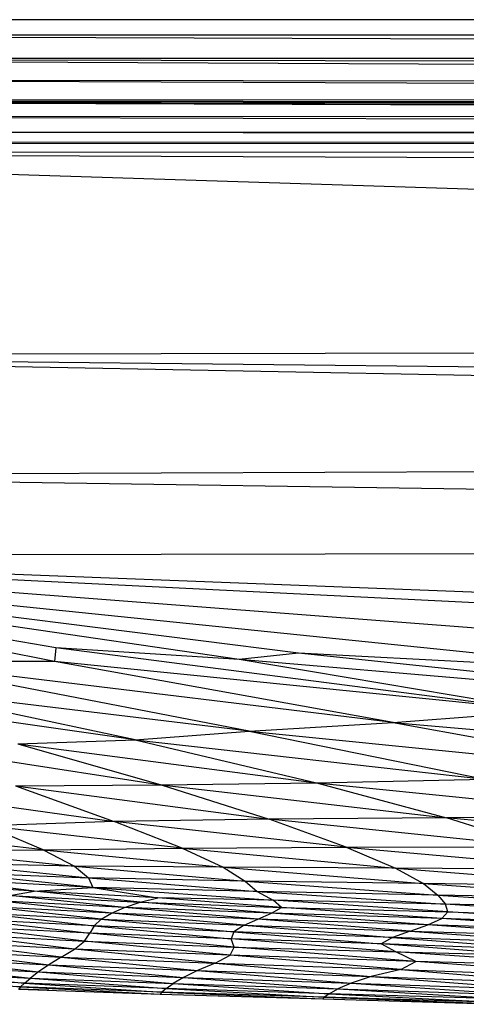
# Paper-space layout '_Posterior' of a CAD drawing. Header units: millimetres. Extents: x -1200 to 50, y -70 to 65.
# Tile 7 of 55: x -1039 to -1017, y -64 to -15. Entities that reach past the tile are written whole.
import ezdxf

# ---------------------------------------------------------------- set-up
doc = ezdxf.new("R2010")
doc.units = ezdxf.units.MM

psp = doc.layouts.new('_Posterior')

# ---------------------------------------------------------------- linework, layer by layer
at = {"color": 7, "linetype": 'Continuous', "lineweight": 25}
for p, q in [((-766.73, -15), (-1062.73, -15)), ((-1073.514, -15.762), (-759.372, -15.761)), ((-1073.514, -15.762), (-759.365, -16.798)), ((-759.365, -16.798), (-1073.488, -16.969)), ((-759.328, -18.474), (-1073.488, -16.969)), ((-759.351, -17.596), (-1073.488, -16.969)), ((-759.308, -19.077), (-1073.467, -17.992)), ((-759.328, -18.474), (-1073.467, -17.992)), ((-1073.465, -19.015), (-759.295, -19.518)), ((-759.308, -19.077), (-1073.465, -19.015)), ((-759.285, -20.164), (-1073.465, -19.089)), ((-1073.465, -19.089), (-759.289, -19.766)), ((-759.295, -19.518), (-1073.465, -19.089)), ((-759.311, -20.804), (-1073.468, -19.812)), ((-759.285, -20.164), (-1073.468, -19.812)), ((-759.323, -20.925), (-1073.472, -20.631)), ((-759.311, -20.804), (-1073.472, -20.631)), ((-759.323, -20.925), (-1073.475, -21.18)), ((-759.423, -21.431), (-1073.475, -21.18)), ((-759.423, -21.431), (-1073.479, -21.681)), ((-779.124, -31.166), (-1073.479, -21.681)), ((-1073.479, -21.681), (-759.679, -22.966)), ((-779.124, -31.166), (-1069.644, -31.84)), ((-810.989, -36.754), (-1069.644, -31.84)), ((-805.414, -34.662), (-1069.644, -31.84)), ((-1062.553, -37.852), (-810.989, -36.754)), ((-1062.553, -37.852), (-816.022, -41.435)), ((-1064.483, -41.845), (-816.022, -41.435)), ((-927.691, -48.689), (-1064.483, -41.845)), ((-1064.483, -41.845), (-823.239, -51.116)), ((-979.688, -48.328), (-1064.483, -41.845)), ((-1007.13, -47.726), (-1064.483, -41.845)), ((-1025.461, -46.758), (-1064.483, -41.845)), ((-1037.686, -47.175), (-1064.483, -41.845)), ((-1037.616, -46.499), (-1064.483, -41.845)), ((-1028.44, -47.068), (-1064.483, -41.845)), ((-1037.616, -46.499), (-1037.686, -47.175)), ((-1013.102, -49.659), (-1037.616, -46.499)), ((-1028.44, -47.068), (-1037.616, -46.499)), ((-1025.461, -46.758), (-1028.44, -47.068)), ((-996.039, -49.858), (-1025.461, -46.758)), ((-1007.13, -47.726), (-1025.461, -46.758)), ((-1027.931, -50.671), (-1046.124, -47.158)), ((-1020.724, -50.227), (-1046.124, -47.158)), ((-1037.686, -47.175), (-1046.124, -47.158)), ((-1020.724, -50.227), (-1037.686, -47.175)), ((-1013.102, -49.659), (-1037.686, -47.175)), ((-996.039, -49.858), (-1028.44, -47.068)), ((-1013.102, -49.659), (-1028.44, -47.068)), ((-1033.654, -51.11), (-1045.857, -48.508)), ((-1027.931, -50.671), (-1045.857, -48.508)), ((-1033.654, -51.11), (-1048.946, -48.905)), ((-1020.724, -50.227), (-1013.102, -49.659)), ((-1027.931, -50.671), (-1020.724, -50.227)), ((-1020.724, -50.227), (-1006.505, -52.814)), ((-1020.724, -50.227), (-994.945, -52.543)), ((-1033.654, -51.11), (-1027.931, -50.671)), ((-1027.931, -50.671), (-1016.137, -53.071)), ((-1027.931, -50.671), (-1006.505, -52.814)), ((-1045.655, -51.311), (-1032.354, -53.355)), ((-1039.536, -51.3), (-1033.654, -51.11)), ((-1039.536, -51.3), (-1032.354, -53.355)), ((-1039.536, -51.3), (-1024.57, -53.259)), ((-1033.654, -51.11), (-1024.57, -53.259)), ((-1033.654, -51.11), (-1016.137, -53.071)), ((-1032.354, -53.355), (-1024.57, -53.259)), ((-1024.57, -53.259), (-1016.137, -53.071)), ((-1024.57, -53.259), (-1018.049, -55.021)), ((-1024.57, -53.259), (-1008.081, -54.922)), ((-1045.785, -53.643), (-1034.702, -55.195)), ((-1039.649, -53.411), (-1032.354, -53.355)), ((-1039.649, -53.411), (-1034.702, -55.195)), ((-1039.649, -53.411), (-1026.944, -55.085)), ((-1032.354, -53.355), (-1026.944, -55.085)), ((-1032.354, -53.355), (-1018.049, -55.021)), ((-1034.702, -55.195), (-1041.118, -55.415)), ((-1026.944, -55.085), (-1034.702, -55.195)), ((-1031.298, -56.535), (-1034.702, -55.195)), ((-1023.078, -56.478), (-1034.702, -55.195)), ((-1018.049, -55.021), (-1026.944, -55.085)), ((-1023.078, -56.478), (-1026.944, -55.085)), ((-1013.515, -56.458), (-1026.944, -55.085)), ((-1008.081, -54.922), (-1018.049, -55.021)), ((-1013.515, -56.458), (-1018.049, -55.021)), ((-1002.661, -56.373), (-1018.049, -55.021)), ((-1038.262, -56.618), (-1046.198, -55.704)), ((-1038.262, -56.618), (-1041.118, -55.415)), ((-1031.298, -56.535), (-1041.118, -55.415)), ((-1044.101, -56.667), (-1038.262, -56.618)), ((-1044.101, -56.667), (-1036.697, -57.436)), ((-1038.262, -56.618), (-1031.298, -56.535)), ((-1038.262, -56.618), (-1036.697, -57.436)), ((-1038.262, -56.618), (-1029.237, -57.495)), ((-1031.298, -56.535), (-1023.078, -56.478)), ((-1031.298, -56.535), (-1029.237, -57.495)), ((-1031.298, -56.535), (-1020.603, -57.537)), ((-1023.078, -56.478), (-1013.515, -56.458)), ((-1023.078, -56.478), (-1020.603, -57.537)), ((-1023.078, -56.478), (-1010.574, -57.592)), ((-1036.697, -57.436), (-1043.138, -57.304)), ((-1043.138, -57.304), (-1035.987, -58.016)), ((-1035.778, -58.504), (-1042.973, -57.751)), ((-1042.973, -57.751), (-1035.987, -58.016)), ((-1036.697, -57.436), (-1035.987, -58.016)), ((-1036.697, -57.436), (-1028.133, -58.181)), ((-1029.237, -57.495), (-1036.697, -57.436)), ((-1029.237, -57.495), (-1028.133, -58.181)), ((-1029.237, -57.495), (-1019.201, -58.314)), ((-1020.603, -57.537), (-1029.237, -57.495)), ((-1020.603, -57.537), (-1019.201, -58.314)), ((-1020.603, -57.537), (-1008.867, -58.452)), ((-1010.574, -57.592), (-1020.603, -57.537)), ((-1038.705, -58.685), (-1043.744, -58.06)), ((-1035.778, -58.504), (-1043.744, -58.06)), ((-1035.987, -58.016), (-1027.533, -58.702)), ((-1028.133, -58.181), (-1035.987, -58.016)), ((-1035.987, -58.016), (-1035.778, -58.504)), ((-1028.133, -58.181), (-1018.488, -58.892)), ((-1019.201, -58.314), (-1028.133, -58.181)), ((-1028.133, -58.181), (-1027.533, -58.702)), ((-1038.705, -58.685), (-1044.894, -58.293)), ((-1039.926, -58.912), (-1038.705, -58.685)), ((-1038.705, -58.685), (-1035.778, -58.504)), ((-1033.406, -59.244), (-1038.705, -58.685)), ((-1032.51, -59.027), (-1038.705, -58.685)), ((-1027.533, -58.702), (-1035.778, -58.504)), ((-1035.778, -58.504), (-1026.729, -59.145)), ((-1035.778, -58.504), (-1032.51, -59.027)), ((-1027.533, -58.702), (-1026.729, -59.145)), ((-1027.533, -58.702), (-1018.107, -59.349)), ((-1018.488, -58.892), (-1027.533, -58.702)), ((-1019.201, -58.314), (-1008.017, -59.097)), ((-1008.867, -58.452), (-1019.201, -58.314)), ((-1019.201, -58.314), (-1018.488, -58.892)), ((-1034.843, -59.788), (-1040.675, -59.17)), ((-1034.189, -59.504), (-1040.675, -59.17)), ((-1034.189, -59.504), (-1039.926, -58.912)), ((-1039.926, -58.912), (-1033.406, -59.244)), ((-1033.406, -59.244), (-1032.51, -59.027)), ((-1026.32, -59.504), (-1032.51, -59.027)), ((-1026.729, -59.145), (-1032.51, -59.027)), ((-1017.983, -59.734), (-1026.729, -59.145)), ((-1018.107, -59.349), (-1026.729, -59.145)), ((-1026.32, -59.504), (-1026.729, -59.145)), ((-1018.488, -58.892), (-1018.107, -59.349)), ((-1018.488, -58.892), (-1007.705, -59.595)), ((-1008.017, -59.097), (-1018.488, -58.892)), ((-1034.843, -59.788), (-1041.212, -59.454)), ((-1035.36, -60.097), (-1041.212, -59.454)), ((-1034.843, -59.788), (-1034.189, -59.504)), ((-1034.189, -59.504), (-1033.406, -59.244)), ((-1027.504, -60.089), (-1034.189, -59.504)), ((-1026.814, -59.796), (-1034.189, -59.504)), ((-1026.814, -59.796), (-1033.406, -59.244)), ((-1033.406, -59.244), (-1026.32, -59.504)), ((-1026.814, -59.796), (-1026.32, -59.504)), ((-1018.294, -60.067), (-1026.32, -59.504)), ((-1026.32, -59.504), (-1017.983, -59.734)), ((-1007.762, -60.006), (-1018.107, -59.349)), ((-1007.705, -59.595), (-1018.107, -59.349)), ((-1017.983, -59.734), (-1018.107, -59.349)), ((-1035.71, -60.433), (-1041.941, -60.103)), ((-1041.941, -60.103), (-1035.926, -60.801)), ((-1041.615, -59.765), (-1035.36, -60.097)), ((-1041.615, -59.765), (-1035.71, -60.433)), ((-1035.36, -60.097), (-1035.71, -60.433)), ((-1035.36, -60.097), (-1034.843, -59.788)), ((-1035.36, -60.097), (-1028.184, -60.396)), ((-1035.36, -60.097), (-1028.7, -60.725)), ((-1028.184, -60.396), (-1034.843, -59.788)), ((-1027.504, -60.089), (-1034.843, -59.788)), ((-1028.184, -60.396), (-1027.504, -60.089)), ((-1027.504, -60.089), (-1026.814, -59.796)), ((-1019.873, -60.688), (-1027.504, -60.089)), ((-1018.995, -60.377), (-1027.504, -60.089)), ((-1018.995, -60.377), (-1026.814, -59.796)), ((-1018.294, -60.067), (-1026.814, -59.796)), ((-1018.995, -60.377), (-1018.294, -60.067)), ((-1018.294, -60.067), (-1017.983, -59.734)), ((-1008.957, -60.699), (-1018.294, -60.067)), ((-1008.174, -60.367), (-1018.294, -60.067)), ((-1008.174, -60.367), (-1017.983, -59.734)), ((-1017.983, -59.734), (-1007.762, -60.006)), ((-1036.193, -61.193), (-1042.276, -60.468)), ((-1035.926, -60.801), (-1042.276, -60.468)), ((-1035.71, -60.433), (-1035.926, -60.801)), ((-1028.7, -60.725), (-1035.71, -60.433)), ((-1035.71, -60.433), (-1028.834, -61.088)), ((-1028.184, -60.396), (-1028.7, -60.725)), ((-1028.184, -60.396), (-1019.873, -60.688)), ((-1028.184, -60.396), (-1020.752, -61.006)), ((-1019.873, -60.688), (-1020.752, -61.006)), ((-1019.873, -60.688), (-1018.995, -60.377)), ((-1019.873, -60.688), (-1010.042, -61.018)), ((-1019.873, -60.688), (-1011.318, -61.333)), ((-1010.042, -61.018), (-1018.995, -60.377)), ((-1008.957, -60.699), (-1018.995, -60.377)), ((-1042.721, -60.852), (-1036.193, -61.193)), ((-1036.688, -61.594), (-1042.721, -60.852)), ((-1036.688, -61.594), (-1036.193, -61.193)), ((-1036.193, -61.193), (-1035.926, -60.801)), ((-1028.888, -61.906), (-1036.193, -61.193)), ((-1036.193, -61.193), (-1028.692, -61.491)), ((-1028.834, -61.088), (-1035.926, -60.801)), ((-1028.692, -61.491), (-1035.926, -60.801)), ((-1028.7, -60.725), (-1028.834, -61.088)), ((-1021.324, -61.338), (-1028.834, -61.088)), ((-1020.598, -61.74), (-1028.834, -61.088)), ((-1028.692, -61.491), (-1028.834, -61.088)), ((-1020.752, -61.006), (-1028.7, -60.725)), ((-1028.7, -60.725), (-1021.324, -61.338)), ((-1020.752, -61.006), (-1021.324, -61.338)), ((-1011.318, -61.333), (-1020.752, -61.006)), ((-1020.752, -61.006), (-1012.712, -61.636)), ((-1043.839, -61.667), (-1037.349, -61.993)), ((-1043.839, -61.667), (-1037.98, -62.38)), ((-1037.349, -61.993), (-1043.295, -61.252)), ((-1036.688, -61.594), (-1043.295, -61.252)), ((-1037.349, -61.993), (-1036.688, -61.594)), ((-1028.888, -61.906), (-1036.688, -61.594)), ((-1029.641, -62.303), (-1036.688, -61.594)), ((-1028.888, -61.906), (-1028.692, -61.491)), ((-1028.692, -61.491), (-1020.598, -61.74)), ((-1019.586, -62.209), (-1028.692, -61.491)), ((-1012.712, -61.636), (-1021.324, -61.338)), ((-1013.973, -61.892), (-1021.324, -61.338)), ((-1020.598, -61.74), (-1021.324, -61.338)), ((-1044.242, -62.078), (-1037.98, -62.38)), ((-1044.242, -62.078), (-1038.493, -62.738)), ((-1037.349, -61.993), (-1037.98, -62.38)), ((-1037.349, -61.993), (-1029.641, -62.303)), ((-1037.349, -61.993), (-1030.523, -62.675)), ((-1029.641, -62.303), (-1028.888, -61.906)), ((-1019.586, -62.209), (-1028.888, -61.906)), ((-1020.332, -62.625), (-1028.888, -61.906)), ((-1019.586, -62.209), (-1020.598, -61.74)), ((-1008.673, -62.513), (-1020.598, -61.74)), ((-1020.598, -61.74), (-1013.973, -61.892)), ((-1044.601, -62.443), (-1038.493, -62.738)), ((-1044.601, -62.443), (-1038.896, -63.048)), ((-1037.98, -62.38), (-1038.493, -62.738)), ((-1037.98, -62.38), (-1030.523, -62.675)), ((-1037.98, -62.38), (-1031.23, -63.019)), ((-1030.523, -62.675), (-1031.23, -63.019)), ((-1029.641, -62.303), (-1030.523, -62.675)), ((-1030.523, -62.675), (-1021.821, -62.975)), ((-1030.523, -62.675), (-1022.835, -63.3)), ((-1029.641, -62.303), (-1020.332, -62.625)), ((-1029.641, -62.303), (-1021.821, -62.975)), ((-1020.332, -62.625), (-1021.821, -62.975)), ((-1020.332, -62.625), (-1019.586, -62.209)), ((-1020.332, -62.625), (-1007.614, -63.105)), ((-1020.332, -62.625), (-1011.664, -63.339)), ((-1008.673, -62.513), (-1019.586, -62.209)), ((-1007.614, -63.105), (-1019.586, -62.209)), ((-1039.196, -63.302), (-1045.218, -63.004)), ((-1045.218, -63.004), (-1039.388, -63.492)), ((-1044.951, -62.75), (-1038.896, -63.048)), ((-1044.951, -62.75), (-1039.196, -63.302)), ((-1039.196, -63.302), (-1038.896, -63.048)), ((-1038.493, -62.738), (-1038.896, -63.048)), ((-1038.896, -63.048), (-1031.744, -63.323)), ((-1038.896, -63.048), (-1032.094, -63.573)), ((-1038.493, -62.738), (-1031.23, -63.019)), ((-1038.493, -62.738), (-1031.744, -63.323)), ((-1031.23, -63.019), (-1031.744, -63.323)), ((-1031.23, -63.019), (-1022.835, -63.3)), ((-1031.23, -63.019), (-1023.498, -63.591)), ((-1021.821, -62.975), (-1022.835, -63.3)), ((-1021.821, -62.975), (-1011.664, -63.339)), ((-1021.821, -62.975), (-1013.181, -63.622)), ((-1039.388, -63.492), (-1045.38, -63.202)), ((-1037.981, -63.655), (-1039.492, -63.607)), ((-1039.388, -63.492), (-1039.48, -63.602)), ((-1039.48, -63.602), (-1032.39, -63.853)), ((-1039.196, -63.302), (-1039.388, -63.492)), ((-1032.306, -63.756), (-1039.388, -63.492)), ((-1039.388, -63.492), (-1032.39, -63.853)), ((-1032.094, -63.573), (-1039.196, -63.302)), ((-1039.196, -63.302), (-1032.306, -63.756)), ((-1032.094, -63.573), (-1032.306, -63.756)), ((-1032.094, -63.573), (-1031.744, -63.323)), ((-1023.923, -63.834), (-1032.094, -63.573)), ((-1032.094, -63.573), (-1024.164, -64.009)), ((-1031.744, -63.323), (-1023.498, -63.591)), ((-1031.744, -63.323), (-1023.923, -63.834)), ((-1023.923, -63.834), (-1023.498, -63.591)), ((-1022.835, -63.3), (-1023.498, -63.591)), ((-1023.498, -63.591), (-1014.004, -63.894)), ((-1023.498, -63.591), (-1014.507, -64.123)), ((-1022.835, -63.3), (-1013.181, -63.622)), ((-1022.835, -63.3), (-1014.004, -63.894)), ((-1032.306, -63.756), (-1032.39, -63.853)), ((-1032.39, -63.853), (-1024.244, -64.096)), ((-1024.164, -64.009), (-1032.306, -63.756)), ((-1032.306, -63.756), (-1024.244, -64.096)), ((-1024.164, -64.009), (-1024.244, -64.096)), ((-1024.244, -64.096), (-1014.891, -64.363)), ((-1023.923, -63.834), (-1024.164, -64.009)), ((-1014.792, -64.288), (-1024.164, -64.009)), ((-1024.164, -64.009), (-1014.891, -64.363)), ((-1014.507, -64.123), (-1023.923, -63.834)), ((-1023.923, -63.834), (-1014.792, -64.288))]:
    psp.add_line(p, q, dxfattribs=at)

doc.saveas('drawing.dxf')
